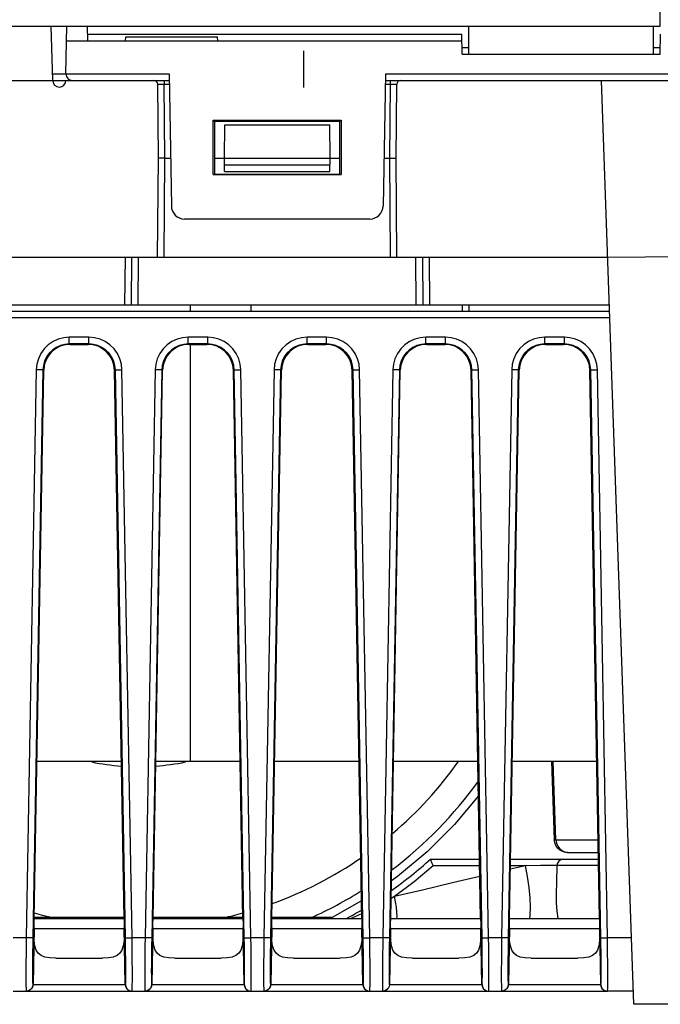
# Model space of a CAD drawing. Extents: x 29 to 410, y 33 to 287.
# Tile 4 of 33: x 93 to 111, y 37 to 63. Entities that reach past the tile are written whole.
import ezdxf

# ---------------------------------------------------------------- set-up
doc = ezdxf.new("R2010")
doc.units = 0
doc.header["$LTSCALE"] = 23.1
doc.linetypes.add('CENTER', pattern=[0.6, 0.375, -0.075, 0.075, -0.075])
doc.layers.get('0').update_dxf_attribs({"linetype": 'CONTINUOUS'})
doc.layers.add('ALL_DIM', color=7, linetype='CONTINUOUS')
doc.layers.add('DEFAULT_1', color=7, linetype='CENTER')
doc.dimstyles.get("Standard").update_dxf_attribs({"dimtxt": 2.5, "dimasz": 2.5, "dimexe": 1.25, "dimexo": 0.625, "dimtad": 1, "dimcen": 2.5, "dimazin": 3, "dimtfac": 1, "dimtmove": 0, "dimatfit": 3})

# ---------------------------------------------------------------- blocks, each defined once
blk = doc.blocks.new('_OPEN')
at = {"color": 0, "linetype": 'BYBLOCK'}
for p, q in [((0, 0), (-1, 0.25)), ((-1, -0.25), (0, 0)), ((-1, 0), (0, 0))]:
    blk.add_line(p, q, dxfattribs=at)
blk = doc.blocks.new('*D18')
at = {"layer": 'ALL_DIM', "color": 2, "linetype": 'CONTINUOUS'}
for p, q in [((96.279, 83.511), (133.44, 83.511)), ((132.44, 83.511), (132.44, 69.775)), ((132.44, 56.04), (132.44, 69.775)), ((117.289, 56.04), (133.44, 56.04))]:
    blk.add_line(p, q, dxfattribs=at)
at = {"layer": 'ALL_DIM', "color": 2, "linetype": 'CONTINUOUS', "xscale": 2, "yscale": 2, "zscale": 2}
for p, rotation in [((132.44, 83.511), 90), ((132.44, 56.04), 270)]:
    blk.add_blockref('_OPEN', p, dxfattribs=dict(at, rotation=rotation))
blk = doc.blocks.new('*D19')
at = {"layer": 'ALL_DIM', "color": 2, "linetype": 'CONTINUOUS'}
for p, q in [((106.545, 87.298), (140.546, 87.298)), ((139.546, 87.298), (139.546, 71.669)), ((139.546, 56.04), (139.546, 71.669)), ((117.289, 56.04), (140.546, 56.04))]:
    blk.add_line(p, q, dxfattribs=at)
at = {"layer": 'ALL_DIM', "color": 2, "linetype": 'CONTINUOUS', "xscale": 2, "yscale": 2, "zscale": 2}
for p, rotation in [((139.546, 87.298), 90), ((139.546, 56.04), 270)]:
    blk.add_blockref('_OPEN', p, dxfattribs=dict(at, rotation=rotation))

msp = doc.modelspace()

# ---------------------------------------------------------------- linework, layer by layer
at = {"color": 3, "linetype": 'CONTINUOUS'}
for p, q in [((110.625, 62.802), (110.625, 90.307)), ((92.571, 62.802), (110.625, 62.802)), ((105.492, 62.058), (105.492, 62.802)), ((110.448, 62.058), (110.448, 62.802))]:
    msp.add_line(p, q, dxfattribs=at)
at = {"color": 7, "linetype": 'CONTINUOUS'}
for p, q in [((94.341, 61.35), (94.303, 62.802)), ((94.695, 61.527), (94.717, 62.802)), ((95.279, 62.412), (95.272, 62.802)), ((94.711, 62.412), (105.309, 62.412)), ((95.276, 62.586), (105.306, 62.586)), ((96.288, 62.412), (96.297, 62.518)), ((96.297, 62.518), (98.757, 62.518)), ((98.766, 62.412), (98.757, 62.518)), ((105.315, 62.058), (105.306, 62.586)), ((110.625, 62.058), (110.634, 62.586)), ((105.312, 62.232), (105.492, 62.232)), ((110.448, 62.232), (110.628, 62.232)), ((105.315, 62.058), (110.625, 62.058)), ((73.52, 61.35), (97.462, 61.35)), ((94.336, 61.527), (97.459, 61.527)), ((97.333, 61.35), (97.333, 61.245)), ((97.459, 61.527), (97.521, 57.981)), ((103.259, 61.527), (103.197, 57.981)), ((103.256, 61.35), (117.351, 61.35)), ((103.259, 61.527), (117.351, 61.527)), ((103.385, 61.35), (103.385, 61.245)), ((109.917, 36.57), (109.052, 61.35)), ((97.173, 59.262), (97.156, 61.245)), ((97.35, 59.262), (97.333, 61.245)), ((97.333, 61.245), (97.464, 61.245)), ((103.254, 61.245), (103.385, 61.245)), ((103.385, 61.245), (103.368, 59.262)), ((103.545, 59.262), (103.562, 61.245)), ((98.644, 58.826), (98.644, 60.286)), ((98.68, 60.25), (98.644, 60.286)), ((98.644, 60.286), (102.074, 60.286)), ((98.68, 60.25), (98.679, 58.837)), ((102.038, 60.25), (98.68, 60.25)), ((102.074, 60.286), (102.038, 60.25)), ((102.04, 58.837), (102.038, 60.25)), ((102.074, 60.286), (102.074, 58.826)), ((98.943, 59.262), (98.951, 60.159)), ((98.951, 60.159), (101.767, 60.159)), ((101.775, 59.262), (101.767, 60.159)), ((97.15, 56.607), (97.173, 59.262)), ((97.327, 56.607), (97.35, 59.262)), ((97.35, 59.262), (97.499, 59.262)), ((98.679, 59.262), (102.039, 59.262)), ((98.946, 58.908), (98.943, 59.262)), ((101.772, 58.908), (101.775, 59.262)), ((103.22, 59.262), (103.368, 59.262)), ((103.368, 59.262), (103.391, 56.607)), ((103.568, 56.607), (103.545, 59.262)), ((98.945, 59.083), (101.774, 59.083)), ((98.946, 58.908), (101.772, 58.908)), ((98.679, 58.837), (98.644, 58.826)), ((98.644, 58.826), (102.074, 58.826)), ((98.679, 58.837), (102.04, 58.837)), ((102.074, 58.826), (102.04, 58.837)), ((102.843, 57.633), (97.875, 57.633)), ((61.765, 56.607), (109.217, 56.607)), ((96.277, 55.332), (96.288, 56.607)), ((96.454, 55.332), (96.465, 56.607)), ((96.631, 55.332), (96.642, 56.607)), ((104.087, 55.332), (104.076, 56.607)), ((104.253, 56.607), (104.264, 55.332)), ((104.43, 56.607), (104.441, 55.332)), ((109.217, 56.607), (117.351, 56.678)), ((61.72, 55.332), (109.262, 55.332)), ((98.023, 55.332), (98.023, 55.155)), ((99.651, 55.332), (99.651, 55.155)), ((105.318, 55.332), (105.315, 55.155)), ((105.495, 55.332), (105.492, 55.155)), ((109.274, 54.98), (61.708, 54.98)), ((109.268, 55.155), (61.714, 55.155)), ((94.786, 54.282), (94.786, 54.46)), ((95.312, 54.46), (94.786, 54.46)), ((95.312, 54.282), (95.312, 54.46)), ((97.972, 54.282), (97.972, 54.46)), ((98.498, 54.46), (97.972, 54.46)), ((98.498, 54.282), (98.498, 54.46)), ((101.158, 54.282), (101.158, 54.46)), ((101.684, 54.46), (101.158, 54.46)), ((101.684, 54.282), (101.684, 54.46)), ((104.344, 54.282), (104.344, 54.46)), ((104.87, 54.46), (104.344, 54.46)), ((104.87, 54.282), (104.87, 54.46)), ((107.53, 54.282), (107.53, 54.46)), ((108.056, 54.46), (107.53, 54.46)), ((108.056, 54.282), (108.056, 54.46)), ((94.809, 54.27), (94.786, 54.282)), ((95.312, 54.282), (94.786, 54.282)), ((94.809, 54.27), (95.29, 54.27)), ((95.312, 54.282), (95.29, 54.27)), ((95.426, 54.257), (95.29, 54.27)), ((97.995, 54.27), (97.972, 54.282)), ((98.498, 54.282), (97.972, 54.282)), ((97.995, 54.27), (98.476, 54.27)), ((98.023, 54.27), (98.023, 43.084)), ((98.498, 54.282), (98.476, 54.27)), ((98.612, 54.257), (98.476, 54.27)), ((101.181, 54.27), (101.158, 54.282)), ((101.684, 54.282), (101.158, 54.282)), ((101.181, 54.27), (101.662, 54.27)), ((101.684, 54.282), (101.662, 54.27)), ((101.798, 54.257), (101.662, 54.27)), ((104.367, 54.27), (104.344, 54.282)), ((104.87, 54.282), (104.344, 54.282)), ((104.367, 54.27), (104.848, 54.27)), ((104.87, 54.282), (104.848, 54.27)), ((104.984, 54.257), (104.848, 54.27)), ((107.553, 54.27), (107.53, 54.282)), ((108.056, 54.282), (107.53, 54.282)), ((107.553, 54.27), (108.034, 54.27)), ((108.056, 54.282), (108.034, 54.27)), ((108.17, 54.257), (108.034, 54.27)), ((93.901, 53.591), (93.631, 38.353)), ((94.078, 53.586), (93.808, 38.348)), ((93.844, 38.862), (94.101, 53.575)), ((94.101, 53.575), (94.078, 53.586)), ((96.02, 53.586), (95.997, 53.575)), ((96.254, 38.862), (95.997, 53.575)), ((96.291, 38.348), (96.02, 53.586)), ((96.468, 38.353), (96.197, 53.591)), ((97.087, 53.591), (96.817, 38.353)), ((97.264, 53.586), (96.994, 38.348)), ((97.03, 38.862), (97.287, 53.575)), ((97.287, 53.575), (97.264, 53.586)), ((99.206, 53.586), (99.183, 53.575)), ((99.44, 38.862), (99.183, 53.575)), ((99.477, 38.348), (99.206, 53.586)), ((99.654, 38.353), (99.383, 53.591)), ((100.273, 53.591), (100.003, 38.353)), ((100.45, 53.586), (100.18, 38.348)), ((100.216, 38.862), (100.473, 53.575)), ((100.473, 53.575), (100.45, 53.586)), ((102.392, 53.586), (102.369, 53.575)), ((102.626, 38.862), (102.369, 53.575)), ((102.663, 38.348), (102.392, 53.586)), ((102.84, 38.353), (102.569, 53.591)), ((103.459, 53.591), (103.189, 38.353)), ((103.636, 53.586), (103.366, 38.348)), ((103.402, 38.862), (103.659, 53.575)), ((103.659, 53.575), (103.636, 53.586)), ((105.578, 53.586), (105.555, 53.575)), ((105.812, 38.862), (105.555, 53.575)), ((105.849, 38.348), (105.578, 53.586)), ((106.026, 38.353), (105.755, 53.591)), ((106.645, 53.591), (106.375, 38.353)), ((106.822, 53.586), (106.552, 38.348)), ((106.588, 38.862), (106.845, 53.575)), ((106.845, 53.575), (106.822, 53.586)), ((108.764, 53.586), (108.741, 53.575)), ((108.998, 38.862), (108.741, 53.575)), ((109.035, 38.348), (108.764, 53.586)), ((109.212, 38.353), (108.941, 53.591)), ((93.917, 43.064), (93.929, 43.084)), ((96.181, 43.084), (93.918, 43.084)), ((99.367, 43.084), (97.104, 43.084)), ((102.553, 43.084), (100.29, 43.084)), ((105.739, 43.084), (103.476, 43.084)), ((108.925, 43.084), (106.662, 43.084)), ((107.716, 43.084), (107.787, 40.983)), ((107.827, 40.983), (107.756, 43.084)), ((107.787, 40.983), (107.827, 40.983)), ((104.468, 40.464), (105.784, 40.464)), ((106.616, 40.464), (108.97, 40.464)), ((108.141, 40.641), (108.967, 40.641)), ((104.536, 40.292), (105.787, 40.292)), ((106.611, 40.2), (107.014, 40.292)), ((106.613, 40.292), (107.014, 40.292)), ((107.858, 40.292), (107.846, 39.84)), ((103.412, 39.415), (103.503, 39.469)), ((102.618, 39.344), (101.829, 38.898)), ((93.844, 38.871), (96.254, 38.871)), ((96.254, 38.898), (93.845, 38.898)), ((97.03, 38.871), (99.44, 38.871)), ((99.44, 38.898), (97.031, 38.898)), ((100.216, 38.871), (102.626, 38.871)), ((101.829, 38.898), (100.217, 38.898)), ((103.402, 38.871), (105.812, 38.871)), ((106.588, 38.871), (108.998, 38.871)), ((93.84, 38.619), (93.813, 37.098)), ((96.258, 38.595), (93.84, 38.595)), ((96.285, 37.098), (96.258, 38.619)), ((97.026, 38.619), (96.999, 37.098)), ((99.444, 38.595), (97.026, 38.595)), ((99.471, 37.098), (99.444, 38.619)), ((100.212, 38.619), (100.185, 37.098)), ((102.63, 38.595), (100.212, 38.595)), ((102.657, 37.098), (102.63, 38.619)), ((103.398, 38.619), (103.371, 37.098)), ((105.816, 38.595), (103.398, 38.595)), ((105.843, 37.098), (105.816, 38.619)), ((106.584, 38.619), (106.557, 37.098)), ((109.002, 38.595), (106.584, 38.595)), ((109.002, 38.619), (109.029, 37.098)), ((93.631, 38.353), (93.282, 38.353)), ((96.817, 38.353), (96.468, 38.353)), ((100.003, 38.353), (99.654, 38.353)), ((103.189, 38.353), (102.84, 38.353)), ((106.375, 38.353), (106.026, 38.353)), ((109.855, 38.353), (109.212, 38.353)), ((94.426, 37.809), (95.673, 37.809)), ((97.612, 37.809), (98.859, 37.809)), ((100.798, 37.809), (102.045, 37.809)), ((103.984, 37.809), (105.231, 37.809)), ((107.17, 37.809), (108.417, 37.809)), ((93.807, 37.098), (96.291, 37.098)), ((96.993, 37.098), (99.477, 37.098)), ((100.179, 37.098), (102.663, 37.098)), ((103.365, 37.098), (105.849, 37.098)), ((106.551, 37.098), (109.035, 37.098)), ((93.282, 36.924), (96.462, 36.924)), ((96.468, 36.924), (96.471, 36.941)), ((96.468, 36.924), (99.648, 36.924)), ((99.654, 36.924), (99.657, 36.941)), ((99.654, 36.924), (102.834, 36.924)), ((102.84, 36.924), (102.843, 36.941)), ((102.84, 36.924), (106.02, 36.924)), ((106.026, 36.924), (106.029, 36.941)), ((106.026, 36.924), (109.206, 36.924)), ((109.212, 36.924), (109.215, 36.941)), ((109.905, 36.924), (109.212, 36.924)), ((116.289, 36.57), (109.917, 36.57))]:
    msp.add_line(p, q, dxfattribs=at)
for points in [[(97.156, 61.245), (97.16, 61.245), (97.173, 61.245), (97.194, 61.245), (97.222, 61.245), (97.256, 61.245), (97.293, 61.245), (97.333, 61.245)], [(103.385, 61.245), (103.425, 61.245), (103.462, 61.245), (103.496, 61.245), (103.524, 61.245), (103.545, 61.245), (103.558, 61.245), (103.562, 61.245)], [(97.35, 59.262), (97.295, 59.261), (97.246, 59.261), (97.207, 59.261), (97.182, 59.261), (97.173, 59.262)], [(103.368, 59.262), (103.423, 59.262), (103.472, 59.262), (103.511, 59.262), (103.536, 59.262), (103.545, 59.262)], [(94.786, 54.46), (94.637, 54.447), (94.489, 54.409), (94.349, 54.344), (94.223, 54.257), (94.114, 54.151), (94.025, 54.026), (93.958, 53.887), (93.917, 53.74), (93.901, 53.591)], [(96.197, 53.591), (96.182, 53.74), (96.14, 53.887), (96.074, 54.026), (95.984, 54.151), (95.876, 54.257), (95.75, 54.344), (95.61, 54.409), (95.462, 54.447), (95.312, 54.46)], [(97.972, 54.46), (97.823, 54.447), (97.675, 54.409), (97.535, 54.344), (97.409, 54.257), (97.3, 54.151), (97.211, 54.026), (97.144, 53.887), (97.103, 53.74), (97.087, 53.591)], [(99.383, 53.591), (99.368, 53.74), (99.326, 53.887), (99.26, 54.026), (99.17, 54.151), (99.062, 54.257), (98.936, 54.344), (98.796, 54.409), (98.648, 54.447), (98.498, 54.46)], [(101.158, 54.46), (101.009, 54.447), (100.861, 54.409), (100.721, 54.344), (100.595, 54.257), (100.486, 54.151), (100.397, 54.026), (100.33, 53.887), (100.289, 53.74), (100.273, 53.591)], [(102.569, 53.591), (102.554, 53.74), (102.512, 53.887), (102.446, 54.026), (102.356, 54.151), (102.248, 54.257), (102.122, 54.344), (101.982, 54.409), (101.834, 54.447), (101.684, 54.46)], [(104.344, 54.46), (104.195, 54.447), (104.047, 54.409), (103.907, 54.344), (103.781, 54.257), (103.672, 54.151), (103.583, 54.026), (103.516, 53.887), (103.475, 53.74), (103.459, 53.591)], [(105.755, 53.591), (105.74, 53.74), (105.698, 53.887), (105.632, 54.026), (105.542, 54.151), (105.434, 54.257), (105.308, 54.344), (105.168, 54.409), (105.02, 54.447), (104.87, 54.46)], [(107.53, 54.46), (107.381, 54.447), (107.233, 54.409), (107.093, 54.344), (106.967, 54.257), (106.858, 54.151), (106.769, 54.026), (106.702, 53.887), (106.661, 53.74), (106.645, 53.591)], [(108.941, 53.591), (108.926, 53.74), (108.884, 53.887), (108.818, 54.026), (108.728, 54.151), (108.62, 54.257), (108.494, 54.344), (108.354, 54.409), (108.206, 54.447), (108.056, 54.46)], [(94.786, 54.282), (94.667, 54.271), (94.548, 54.24), (94.436, 54.189), (94.335, 54.119), (94.248, 54.034), (94.177, 53.934), (94.124, 53.823), (94.091, 53.706), (94.078, 53.586)], [(94.809, 54.27), (94.672, 54.257), (94.54, 54.218), (94.419, 54.154), (94.312, 54.067), (94.224, 53.962), (94.158, 53.842), (94.116, 53.711), (94.101, 53.575)], [(96.02, 53.586), (96.008, 53.706), (95.975, 53.823), (95.921, 53.934), (95.85, 54.034), (95.763, 54.119), (95.662, 54.189), (95.55, 54.24), (95.432, 54.271), (95.312, 54.282)], [(95.997, 53.575), (95.982, 53.711), (95.94, 53.842), (95.874, 53.962), (95.786, 54.067), (95.679, 54.154), (95.558, 54.218), (95.426, 54.257)], [(97.972, 54.282), (97.853, 54.271), (97.734, 54.24), (97.622, 54.189), (97.521, 54.119), (97.434, 54.034), (97.363, 53.934), (97.31, 53.823), (97.277, 53.706), (97.264, 53.586)], [(97.995, 54.27), (97.858, 54.257), (97.726, 54.218), (97.605, 54.154), (97.498, 54.067), (97.41, 53.962), (97.344, 53.842), (97.302, 53.711), (97.287, 53.575)], [(99.206, 53.586), (99.194, 53.706), (99.161, 53.823), (99.107, 53.934), (99.036, 54.034), (98.949, 54.119), (98.848, 54.189), (98.736, 54.24), (98.618, 54.271), (98.498, 54.282)], [(99.183, 53.575), (99.168, 53.711), (99.126, 53.842), (99.06, 53.962), (98.972, 54.067), (98.865, 54.154), (98.744, 54.218), (98.612, 54.257)], [(101.158, 54.282), (101.039, 54.271), (100.92, 54.24), (100.808, 54.189), (100.707, 54.119), (100.62, 54.034), (100.549, 53.934), (100.496, 53.823), (100.463, 53.706), (100.45, 53.586)], [(101.181, 54.27), (101.044, 54.257), (100.912, 54.218), (100.791, 54.154), (100.684, 54.067), (100.596, 53.962), (100.53, 53.842), (100.488, 53.711), (100.473, 53.575)], [(102.392, 53.586), (102.38, 53.706), (102.347, 53.823), (102.293, 53.934), (102.222, 54.034), (102.135, 54.119), (102.034, 54.189), (101.922, 54.24), (101.804, 54.271), (101.684, 54.282)], [(102.369, 53.575), (102.354, 53.711), (102.312, 53.842), (102.246, 53.962), (102.158, 54.067), (102.051, 54.154), (101.93, 54.218), (101.798, 54.257)], [(104.344, 54.282), (104.225, 54.271), (104.106, 54.24), (103.994, 54.189), (103.893, 54.119), (103.806, 54.034), (103.735, 53.934), (103.682, 53.823), (103.649, 53.706), (103.636, 53.586)], [(104.367, 54.27), (104.23, 54.257), (104.098, 54.218), (103.977, 54.154), (103.87, 54.067), (103.782, 53.962), (103.716, 53.842), (103.674, 53.711), (103.659, 53.575)], [(105.578, 53.586), (105.566, 53.706), (105.533, 53.823), (105.479, 53.934), (105.408, 54.034), (105.321, 54.119), (105.22, 54.189), (105.108, 54.24), (104.99, 54.271), (104.87, 54.282)], [(105.555, 53.575), (105.54, 53.711), (105.498, 53.842), (105.432, 53.962), (105.344, 54.067), (105.237, 54.154), (105.116, 54.218), (104.984, 54.257)], [(107.53, 54.282), (107.411, 54.271), (107.292, 54.24), (107.18, 54.189), (107.079, 54.119), (106.992, 54.034), (106.921, 53.934), (106.868, 53.823), (106.835, 53.706), (106.822, 53.586)], [(107.553, 54.27), (107.416, 54.257), (107.284, 54.218), (107.163, 54.154), (107.056, 54.067), (106.968, 53.962), (106.902, 53.842), (106.86, 53.711), (106.845, 53.575)], [(108.764, 53.586), (108.752, 53.706), (108.719, 53.823), (108.665, 53.934), (108.594, 54.034), (108.507, 54.119), (108.406, 54.189), (108.294, 54.24), (108.176, 54.271), (108.056, 54.282)], [(108.741, 53.575), (108.726, 53.711), (108.684, 53.842), (108.618, 53.962), (108.53, 54.067), (108.423, 54.154), (108.302, 54.218), (108.17, 54.257)], [(94.078, 53.586), (94.069, 53.587), (94.043, 53.588), (94.004, 53.589), (93.955, 53.59), (93.901, 53.591)], [(96.02, 53.586), (96.029, 53.587), (96.055, 53.588), (96.094, 53.589), (96.143, 53.59), (96.197, 53.591)], [(97.264, 53.586), (97.255, 53.587), (97.229, 53.588), (97.19, 53.589), (97.141, 53.59), (97.087, 53.591)], [(99.206, 53.586), (99.215, 53.587), (99.241, 53.588), (99.28, 53.589), (99.329, 53.59), (99.383, 53.591)], [(100.45, 53.586), (100.441, 53.587), (100.415, 53.588), (100.376, 53.589), (100.327, 53.59), (100.273, 53.591)], [(102.392, 53.586), (102.401, 53.587), (102.427, 53.588), (102.466, 53.589), (102.515, 53.59), (102.569, 53.591)], [(103.636, 53.586), (103.627, 53.587), (103.601, 53.588), (103.562, 53.589), (103.513, 53.59), (103.459, 53.591)], [(105.578, 53.586), (105.587, 53.587), (105.613, 53.588), (105.652, 53.589), (105.701, 53.59), (105.755, 53.591)], [(106.822, 53.586), (106.813, 53.587), (106.787, 53.588), (106.748, 53.589), (106.699, 53.59), (106.645, 53.591)], [(108.764, 53.586), (108.773, 53.587), (108.799, 53.588), (108.838, 53.589), (108.887, 53.59), (108.941, 53.591)], [(105.755, 42.164), (105.115, 41.396), (104.382, 40.663), (103.585, 39.998), (103.42, 39.884)], [(108.141, 40.641), (108.063, 40.65), (107.99, 40.675), (107.924, 40.715), (107.868, 40.769), (107.825, 40.834), (107.798, 40.906), (107.787, 40.983)], [(107.827, 40.983), (107.872, 40.982), (107.964, 40.982), (108.101, 40.981), (108.281, 40.981), (108.503, 40.981), (108.763, 40.981), (108.961, 40.981)], [(107.827, 40.983), (107.842, 40.894), (107.879, 40.811), (107.935, 40.741), (108.008, 40.687), (108.091, 40.653), (108.181, 40.641)], [(104.536, 40.292), (104.516, 40.344), (104.498, 40.391), (104.482, 40.43), (104.472, 40.455), (104.468, 40.464)], [(103.503, 39.469), (104.031, 39.866), (104.536, 40.292)], [(107.014, 40.292), (107.419, 40.299), (107.859, 40.306)], [(107.13, 38.871), (107.141, 38.95), (107.15, 39.174), (107.141, 39.427), (107.115, 39.703), (107.072, 39.994), (107.014, 40.292)], [(108.973, 40.292), (108.69, 40.293), (108.397, 40.293), (108.164, 40.293), (107.995, 40.292), (107.892, 40.292), (107.858, 40.292)], [(103.503, 39.469), (104.254, 39.643), (105.096, 39.845), (105.792, 40.011)], [(107.846, 39.84), (107.841, 39.553), (107.841, 39.294), (107.852, 39.066), (107.878, 38.871)], [(103.57, 38.871), (103.573, 38.923), (103.568, 39.044), (103.555, 39.179), (103.533, 39.322), (103.503, 39.469)], [(93.84, 38.619), (93.842, 38.739), (93.844, 38.862)], [(96.254, 38.862), (96.256, 38.739), (96.258, 38.619)], [(97.026, 38.619), (97.028, 38.739), (97.03, 38.862)], [(99.44, 38.862), (99.442, 38.739), (99.444, 38.619)], [(100.212, 38.619), (100.214, 38.739), (100.216, 38.862)], [(102.324, 38.871), (102.33, 38.874), (102.404, 38.904), (102.489, 38.941), (102.586, 38.984), (102.624, 39.001)], [(102.626, 38.862), (102.628, 38.739), (102.63, 38.619)], [(103.398, 38.619), (103.4, 38.739), (103.402, 38.862)], [(105.812, 38.862), (105.814, 38.739), (105.816, 38.619)], [(106.584, 38.619), (106.586, 38.739), (106.588, 38.862)], [(108.998, 38.862), (109, 38.739), (109.002, 38.619)], [(94.426, 37.809), (94.264, 37.815), (94.132, 37.838), (94.03, 37.879), (93.955, 37.94), (93.901, 38.026), (93.865, 38.139), (93.846, 38.279), (93.84, 38.44), (93.84, 38.619)], [(96.258, 38.619), (96.259, 38.44), (96.252, 38.279), (96.233, 38.139), (96.197, 38.025), (96.143, 37.94), (96.068, 37.879), (95.966, 37.838), (95.834, 37.815), (95.673, 37.809)], [(97.612, 37.809), (97.45, 37.815), (97.318, 37.838), (97.216, 37.879), (97.141, 37.94), (97.087, 38.026), (97.051, 38.139), (97.032, 38.279), (97.026, 38.44), (97.026, 38.619)], [(99.444, 38.619), (99.445, 38.44), (99.438, 38.279), (99.419, 38.139), (99.383, 38.025), (99.329, 37.94), (99.254, 37.879), (99.152, 37.838), (99.02, 37.815), (98.859, 37.809)], [(100.798, 37.809), (100.636, 37.815), (100.504, 37.838), (100.402, 37.879), (100.327, 37.94), (100.273, 38.026), (100.237, 38.139), (100.218, 38.279), (100.212, 38.44), (100.212, 38.619)], [(102.63, 38.619), (102.631, 38.44), (102.624, 38.279), (102.605, 38.139), (102.569, 38.025), (102.515, 37.94), (102.44, 37.879), (102.338, 37.838), (102.206, 37.815), (102.045, 37.809)], [(103.984, 37.809), (103.822, 37.815), (103.69, 37.838), (103.588, 37.879), (103.513, 37.94), (103.459, 38.026), (103.423, 38.139), (103.404, 38.279), (103.398, 38.44), (103.398, 38.619)], [(105.816, 38.619), (105.817, 38.44), (105.81, 38.279), (105.791, 38.139), (105.755, 38.025), (105.701, 37.94), (105.626, 37.879), (105.524, 37.838), (105.392, 37.815), (105.231, 37.809)], [(107.17, 37.809), (107.008, 37.815), (106.876, 37.838), (106.774, 37.879), (106.699, 37.94), (106.645, 38.026), (106.609, 38.139), (106.59, 38.279), (106.584, 38.44), (106.584, 38.619)], [(109.002, 38.619), (109.003, 38.44), (108.996, 38.279), (108.977, 38.139), (108.941, 38.025), (108.887, 37.94), (108.812, 37.879), (108.71, 37.838), (108.578, 37.815), (108.417, 37.809)], [(93.631, 38.353), (93.628, 38.132), (93.625, 37.915), (93.623, 37.707), (93.622, 37.514), (93.621, 37.343), (93.622, 37.197), (93.623, 37.079), (93.625, 36.993), (93.627, 36.941), (93.63, 36.924)], [(93.808, 38.348), (93.798, 38.349), (93.773, 38.349), (93.734, 38.35), (93.685, 38.352), (93.631, 38.353)], [(93.808, 38.348), (93.804, 38.155), (93.802, 37.965), (93.8, 37.783), (93.799, 37.615), (93.798, 37.465), (93.799, 37.337), (93.8, 37.234), (93.802, 37.159), (93.804, 37.113), (93.807, 37.098)], [(96.291, 38.348), (96.3, 38.349), (96.325, 38.349), (96.365, 38.35), (96.413, 38.352), (96.468, 38.353)], [(96.291, 37.098), (96.294, 37.113), (96.297, 37.159), (96.299, 37.234), (96.3, 37.337), (96.3, 37.465), (96.299, 37.615), (96.298, 37.783), (96.296, 37.965), (96.294, 38.155), (96.291, 38.348)], [(96.471, 36.941), (96.474, 36.993), (96.475, 37.079), (96.477, 37.197), (96.477, 37.343), (96.476, 37.514), (96.475, 37.707), (96.473, 37.915), (96.471, 38.132), (96.468, 38.353)], [(96.817, 38.353), (96.814, 38.132), (96.811, 37.915), (96.809, 37.707), (96.808, 37.514), (96.807, 37.343), (96.808, 37.197), (96.809, 37.079), (96.811, 36.993), (96.813, 36.941), (96.816, 36.924)], [(96.994, 38.348), (96.984, 38.349), (96.959, 38.349), (96.92, 38.35), (96.871, 38.352), (96.817, 38.353)], [(96.994, 38.348), (96.99, 38.155), (96.988, 37.965), (96.986, 37.783), (96.985, 37.615), (96.984, 37.465), (96.985, 37.337), (96.986, 37.234), (96.988, 37.159), (96.99, 37.113), (96.993, 37.098)], [(99.477, 38.348), (99.486, 38.349), (99.511, 38.349), (99.551, 38.35), (99.599, 38.352), (99.654, 38.353)], [(99.477, 37.098), (99.48, 37.113), (99.483, 37.159), (99.485, 37.234), (99.486, 37.337), (99.486, 37.465), (99.485, 37.615), (99.484, 37.783), (99.482, 37.965), (99.48, 38.155), (99.477, 38.348)], [(99.657, 36.941), (99.66, 36.993), (99.661, 37.079), (99.663, 37.197), (99.663, 37.343), (99.662, 37.514), (99.661, 37.707), (99.659, 37.915), (99.657, 38.132), (99.654, 38.353)], [(100.003, 38.353), (100, 38.132), (99.997, 37.915), (99.995, 37.707), (99.994, 37.514), (99.993, 37.343), (99.994, 37.197), (99.995, 37.079), (99.997, 36.993), (99.999, 36.941), (100.002, 36.924)], [(100.18, 38.348), (100.17, 38.349), (100.145, 38.349), (100.106, 38.35), (100.057, 38.352), (100.003, 38.353)], [(100.18, 38.348), (100.176, 38.155), (100.174, 37.965), (100.172, 37.783), (100.171, 37.615), (100.17, 37.465), (100.171, 37.337), (100.172, 37.234), (100.174, 37.159), (100.176, 37.113), (100.179, 37.098)], [(102.663, 38.348), (102.672, 38.349), (102.697, 38.349), (102.737, 38.35), (102.785, 38.352), (102.84, 38.353)], [(102.663, 37.098), (102.666, 37.113), (102.669, 37.159), (102.671, 37.234), (102.672, 37.337), (102.672, 37.465), (102.671, 37.615), (102.67, 37.783), (102.668, 37.965), (102.666, 38.155), (102.663, 38.348)], [(102.843, 36.941), (102.846, 36.993), (102.847, 37.079), (102.849, 37.197), (102.849, 37.343), (102.848, 37.514), (102.847, 37.707), (102.845, 37.915), (102.843, 38.132), (102.84, 38.353)], [(103.189, 38.353), (103.186, 38.132), (103.183, 37.915), (103.181, 37.707), (103.18, 37.514), (103.179, 37.343), (103.18, 37.197), (103.181, 37.079), (103.183, 36.993), (103.185, 36.941), (103.188, 36.924)], [(103.366, 38.348), (103.356, 38.349), (103.331, 38.349), (103.292, 38.35), (103.243, 38.352), (103.189, 38.353)], [(103.366, 38.348), (103.362, 38.155), (103.36, 37.965), (103.358, 37.783), (103.357, 37.615), (103.356, 37.465), (103.357, 37.337), (103.358, 37.234), (103.36, 37.159), (103.362, 37.113), (103.365, 37.098)], [(105.849, 38.348), (105.858, 38.349), (105.883, 38.349), (105.923, 38.35), (105.971, 38.352), (106.026, 38.353)], [(105.849, 37.098), (105.852, 37.113), (105.855, 37.159), (105.857, 37.234), (105.858, 37.337), (105.858, 37.465), (105.857, 37.615), (105.856, 37.783), (105.854, 37.965), (105.852, 38.155), (105.849, 38.348)], [(106.029, 36.941), (106.032, 36.993), (106.033, 37.079), (106.035, 37.197), (106.035, 37.343), (106.034, 37.514), (106.033, 37.707), (106.031, 37.915), (106.029, 38.132), (106.026, 38.353)], [(106.375, 38.353), (106.372, 38.132), (106.369, 37.915), (106.367, 37.707), (106.366, 37.514), (106.365, 37.343), (106.366, 37.197), (106.367, 37.079), (106.369, 36.993), (106.371, 36.941), (106.374, 36.924)], [(106.552, 38.348), (106.542, 38.349), (106.517, 38.349), (106.478, 38.35), (106.429, 38.352), (106.375, 38.353)], [(106.552, 38.348), (106.548, 38.155), (106.546, 37.965), (106.544, 37.783), (106.543, 37.615), (106.542, 37.465), (106.543, 37.337), (106.544, 37.234), (106.546, 37.159), (106.548, 37.113), (106.551, 37.098)], [(109.035, 38.348), (109.044, 38.349), (109.069, 38.349), (109.109, 38.35), (109.157, 38.352), (109.212, 38.353)], [(109.035, 37.098), (109.038, 37.113), (109.041, 37.159), (109.043, 37.234), (109.044, 37.337), (109.044, 37.465), (109.043, 37.615), (109.042, 37.783), (109.04, 37.965), (109.038, 38.155), (109.035, 38.348)], [(109.215, 36.941), (109.218, 36.993), (109.219, 37.079), (109.221, 37.197), (109.221, 37.343), (109.22, 37.514), (109.219, 37.707), (109.217, 37.915), (109.215, 38.132), (109.212, 38.353)], [(93.807, 37.098), (93.798, 37.044), (93.772, 36.996), (93.733, 36.957), (93.684, 36.933), (93.63, 36.924)], [(93.813, 37.098), (93.804, 37.044), (93.779, 36.996), (93.739, 36.957), (93.691, 36.933), (93.636, 36.924)], [(96.285, 37.098), (96.294, 37.044), (96.32, 36.996), (96.359, 36.957), (96.408, 36.933), (96.462, 36.924)], [(96.291, 37.098), (96.301, 37.044), (96.326, 36.996), (96.365, 36.957), (96.414, 36.933), (96.468, 36.924)], [(96.993, 37.098), (96.984, 37.044), (96.958, 36.996), (96.919, 36.957), (96.87, 36.933), (96.816, 36.924)], [(96.999, 37.098), (96.99, 37.044), (96.965, 36.996), (96.925, 36.957), (96.877, 36.933), (96.822, 36.924)], [(99.471, 37.098), (99.48, 37.044), (99.506, 36.996), (99.545, 36.957), (99.594, 36.933), (99.648, 36.924)], [(99.477, 37.098), (99.487, 37.044), (99.512, 36.996), (99.551, 36.957), (99.6, 36.933), (99.654, 36.924)], [(100.179, 37.098), (100.17, 37.044), (100.144, 36.996), (100.105, 36.957), (100.056, 36.933), (100.002, 36.924)], [(100.185, 37.098), (100.176, 37.044), (100.151, 36.996), (100.111, 36.957), (100.063, 36.933), (100.008, 36.924)], [(102.657, 37.098), (102.666, 37.044), (102.692, 36.996), (102.731, 36.957), (102.78, 36.933), (102.834, 36.924)], [(102.663, 37.098), (102.673, 37.044), (102.698, 36.996), (102.737, 36.957), (102.786, 36.933), (102.84, 36.924)], [(103.365, 37.098), (103.356, 37.044), (103.33, 36.996), (103.291, 36.957), (103.242, 36.933), (103.188, 36.924)], [(103.371, 37.098), (103.362, 37.044), (103.337, 36.996), (103.297, 36.957), (103.249, 36.933), (103.194, 36.924)], [(105.843, 37.098), (105.852, 37.044), (105.878, 36.996), (105.917, 36.957), (105.966, 36.933), (106.02, 36.924)], [(105.849, 37.098), (105.859, 37.044), (105.884, 36.996), (105.923, 36.957), (105.972, 36.933), (106.026, 36.924)], [(106.551, 37.098), (106.542, 37.044), (106.516, 36.996), (106.477, 36.957), (106.428, 36.933), (106.374, 36.924)], [(106.557, 37.098), (106.548, 37.044), (106.523, 36.996), (106.483, 36.957), (106.435, 36.933), (106.38, 36.924)], [(109.029, 37.098), (109.038, 37.044), (109.064, 36.996), (109.103, 36.957), (109.152, 36.933), (109.206, 36.924)], [(109.035, 37.098), (109.045, 37.044), (109.07, 36.996), (109.109, 36.957), (109.158, 36.933), (109.212, 36.924)]]:
    msp.add_lwpolyline(points, dxfattribs=at)
for centre, radius, start, end in [((94.518, 61.35), 0.177, 180, 360), ((94.872, 61.527), 0.177, 180, 270), ((97.05, 61.244), 0.106, 0.5, 90), ((103.669, 61.244), 0.106, 90, 179.5), ((97.875, 57.987), 0.354, 181, 270), ((102.843, 57.987), 0.354, 270, 359), ((96.642, 49.137), 6.195, 258.3058, 265.7281), ((96.642, 49.137), 6.195, 274.2719, 281.6942), ((96.642, 49.137), 10.496, 310.5083, 324.7203), ((96.642, 49.137), 11.241, 307.1621, 324.1652), ((96.642, 49.137), 10.496, 289.9554, 304.6429), ((96.642, 49.137), 11.682, 305.4523, 312.0617), ((108.035, 40.287), 0.177, 90, 178.5), ((96.642, 49.137), 11.241, 294.3392, 302.1231), ((96.642, 49.137), 11.682, 298.4504, 300.7905), ((96.642, 49.137), 10.496, 254.5156, 257.4544), ((96.642, 49.137), 10.496, 282.5456, 285.4844)]:
    msp.add_arc(centre, radius, start, end, dxfattribs=at)
at = {"layer": 'DEFAULT_1', "color": 7, "linetype": 'CENTER'}
msp.add_line((101.067, 72.537), (101.067, 61.156), dxfattribs=at)

# ---------------------------------------------------------------- dimensions: what is measured, and where the dimension line sits
at = {"layer": 'ALL_DIM', "color": 2, "linetype": 'CONTINUOUS'}
for base, p1, picture, middle in [((139.546, 56.04), (106.545, 87.298), '*D19', (138.846, 67.587)), ((132.44, 56.04), (96.279, 83.511), '*D18', (131.74, 65.908))]:
    dim = msp.add_linear_dim(base=base, p1=p1, p2=(117.289, 56.04), angle=270, dimstyle='Standard', dxfattribs=at)
    dim.commit()
    dim.dimension.update_dxf_attribs({"geometry": picture, "text_midpoint": middle, "dimtype": 128})

doc.saveas('drawing.dxf')
